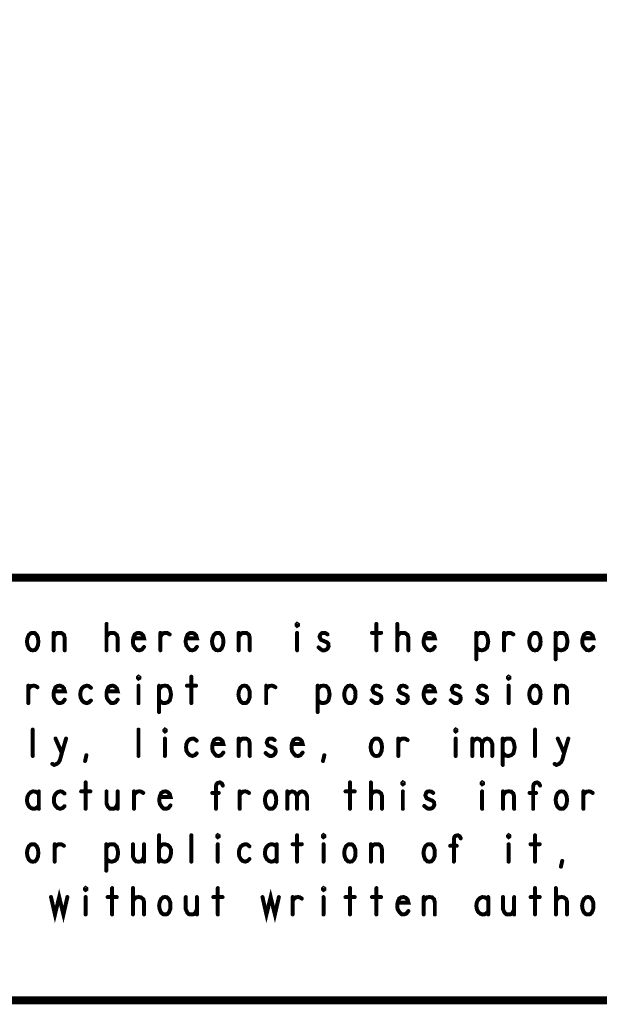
# Model space of a CAD drawing. Extents: x 28 to 61, y 24.9 to 46.
# Tile 27 of 59: x 50.2 to 52.4, y 24.9 to 28.7. Entities that reach past the tile are written whole.
import ezdxf

# ---------------------------------------------------------------- set-up
doc = ezdxf.new("R2010")
doc.units = 0
doc.layers.add('1', color=2, linetype='CONTINUOUS')

msp = doc.modelspace()

# ---------------------------------------------------------------- linework, layer by layer
at = {"layer": '1'}
for points, const_width in [([(27.97, 24.965), (60.97, 24.965), (60.97, 45.965), (27.97, 45.965), (27.97, 24.965)], 0.03), ([(54.77, 26.565), (48.77, 26.565), (48.77, 24.965)], 0.03), ([(50.486, 26.29), (50.486, 26.39)], 0.015), ([(51.207, 26.383), (51.205, 26.385), (51.205, 26.388), (51.207, 26.39), (51.21, 26.388), (51.21, 26.385), (51.207, 26.383)], 0.015), ([(51.507, 26.39), (51.507, 26.29)], 0.015), ([(51.586, 26.29), (51.586, 26.39)], 0.015), ([(50.207, 26.29), (50.2, 26.291), (50.192, 26.298), (50.187, 26.31), (50.185, 26.323), (50.187, 26.336), (50.192, 26.348), (50.2, 26.355), (50.207, 26.356), (50.215, 26.355), (50.222, 26.348), (50.227, 26.336), (50.228, 26.323), (50.227, 26.31), (50.222, 26.298), (50.215, 26.291), (50.207, 26.29)], 0.015), ([(50.286, 26.29), (50.286, 26.356)], 0.015), ([(50.286, 26.34), (50.291, 26.348), (50.298, 26.355), (50.308, 26.356), (50.317, 26.355), (50.325, 26.348), (50.328, 26.336), (50.328, 26.29)], 0.015), ([(50.486, 26.341), (50.492, 26.35), (50.498, 26.355), (50.508, 26.356), (50.516, 26.355), (50.525, 26.348), (50.528, 26.338), (50.528, 26.29)], 0.015), ([(50.588, 26.335), (50.628, 26.335), (50.625, 26.346), (50.618, 26.353), (50.61, 26.356), (50.601, 26.355), (50.593, 26.35), (50.588, 26.338), (50.586, 26.328), (50.586, 26.318), (50.588, 26.308), (50.595, 26.298), (50.602, 26.291), (50.611, 26.29), (50.62, 26.293), (50.628, 26.303)], 0.015), ([(50.69, 26.343), (50.696, 26.35), (50.702, 26.355), (50.711, 26.356), (50.717, 26.355), (50.725, 26.35)], 0.015), ([(50.69, 26.29), (50.69, 26.356)], 0.015), ([(50.788, 26.335), (50.828, 26.335), (50.825, 26.346), (50.818, 26.353), (50.81, 26.356), (50.801, 26.355), (50.793, 26.35), (50.788, 26.338), (50.786, 26.328), (50.786, 26.318), (50.788, 26.308), (50.795, 26.298), (50.802, 26.291), (50.811, 26.29), (50.82, 26.293), (50.828, 26.303)], 0.015), ([(50.907, 26.29), (50.9, 26.291), (50.892, 26.298), (50.887, 26.31), (50.885, 26.323), (50.887, 26.336), (50.892, 26.348), (50.9, 26.355), (50.907, 26.356), (50.915, 26.355), (50.922, 26.348), (50.927, 26.336), (50.928, 26.323), (50.927, 26.31), (50.922, 26.298), (50.915, 26.291), (50.907, 26.29)], 0.015), ([(50.986, 26.29), (50.986, 26.356)], 0.015), ([(50.986, 26.34), (50.991, 26.348), (50.998, 26.355), (51.008, 26.356), (51.017, 26.355), (51.025, 26.348), (51.028, 26.336), (51.028, 26.29)], 0.015), ([(51.207, 26.356), (51.207, 26.29)], 0.015), ([(51.288, 26.301), (51.295, 26.295), (51.303, 26.29), (51.311, 26.29), (51.318, 26.293), (51.323, 26.298), (51.326, 26.305), (51.325, 26.315), (51.32, 26.32), (51.297, 26.33), (51.292, 26.341), (51.295, 26.35), (51.3, 26.355), (51.307, 26.356), (51.315, 26.355), (51.322, 26.35)], 0.015), ([(51.49, 26.356), (51.525, 26.356)], 0.015), ([(51.586, 26.341), (51.592, 26.35), (51.598, 26.355), (51.608, 26.356), (51.616, 26.355), (51.625, 26.348), (51.628, 26.338), (51.628, 26.29)], 0.015), ([(51.688, 26.335), (51.728, 26.335), (51.725, 26.346), (51.718, 26.353), (51.71, 26.356), (51.701, 26.355), (51.693, 26.35), (51.688, 26.338), (51.686, 26.328), (51.686, 26.318), (51.688, 26.308), (51.695, 26.298), (51.702, 26.291), (51.711, 26.29), (51.72, 26.293), (51.728, 26.303)], 0.015), ([(51.885, 26.256), (51.885, 26.356)], 0.015), ([(51.885, 26.341), (51.891, 26.35), (51.897, 26.355), (51.907, 26.356), (51.916, 26.355), (51.925, 26.346), (51.928, 26.335), (51.93, 26.323), (51.928, 26.311), (51.925, 26.3), (51.917, 26.293), (51.907, 26.29), (51.898, 26.291), (51.89, 26.296), (51.885, 26.303)], 0.015), ([(51.99, 26.343), (51.996, 26.35), (52.002, 26.355), (52.011, 26.356), (52.017, 26.355), (52.025, 26.35)], 0.015), ([(51.99, 26.29), (51.99, 26.356)], 0.015), ([(52.107, 26.29), (52.1, 26.291), (52.092, 26.298), (52.087, 26.31), (52.085, 26.323), (52.087, 26.336), (52.092, 26.348), (52.1, 26.355), (52.107, 26.356), (52.115, 26.355), (52.122, 26.348), (52.127, 26.336), (52.128, 26.323), (52.127, 26.31), (52.122, 26.298), (52.115, 26.291), (52.107, 26.29)], 0.015), ([(52.185, 26.256), (52.185, 26.356)], 0.015), ([(52.185, 26.341), (52.191, 26.35), (52.197, 26.355), (52.207, 26.356), (52.216, 26.355), (52.225, 26.346), (52.228, 26.335), (52.23, 26.323), (52.228, 26.311), (52.225, 26.3), (52.217, 26.293), (52.207, 26.29), (52.198, 26.291), (52.19, 26.296), (52.185, 26.303)], 0.015), ([(52.288, 26.335), (52.328, 26.335), (52.325, 26.346), (52.318, 26.353), (52.31, 26.356), (52.301, 26.355), (52.293, 26.35), (52.288, 26.338), (52.286, 26.328), (52.286, 26.318), (52.288, 26.308), (52.295, 26.298), (52.302, 26.291), (52.311, 26.29), (52.32, 26.293), (52.328, 26.303)], 0.015), ([(50.19, 26.143), (50.196, 26.15), (50.202, 26.155), (50.211, 26.156), (50.217, 26.155), (50.225, 26.15)], 0.015), ([(50.19, 26.09), (50.19, 26.156)], 0.015), ([(50.288, 26.135), (50.328, 26.135), (50.325, 26.146), (50.318, 26.153), (50.31, 26.156), (50.301, 26.155), (50.293, 26.15), (50.288, 26.138), (50.286, 26.128), (50.286, 26.118), (50.288, 26.108), (50.295, 26.098), (50.302, 26.091), (50.311, 26.09), (50.32, 26.093), (50.328, 26.103)], 0.015), ([(50.427, 26.148), (50.418, 26.155), (50.411, 26.156), (50.401, 26.153), (50.393, 26.146), (50.388, 26.135), (50.387, 26.123), (50.388, 26.111), (50.393, 26.101), (50.401, 26.093), (50.411, 26.09), (50.42, 26.093), (50.427, 26.1)], 0.015), ([(50.488, 26.135), (50.528, 26.135), (50.525, 26.146), (50.518, 26.153), (50.51, 26.156), (50.501, 26.155), (50.493, 26.15), (50.488, 26.138), (50.486, 26.128), (50.486, 26.118), (50.488, 26.108), (50.495, 26.098), (50.502, 26.091), (50.511, 26.09), (50.52, 26.093), (50.528, 26.103)], 0.015), ([(50.607, 26.183), (50.605, 26.185), (50.605, 26.188), (50.607, 26.19), (50.61, 26.188), (50.61, 26.185), (50.607, 26.183)], 0.015), ([(50.607, 26.156), (50.607, 26.09)], 0.015), ([(50.685, 26.056), (50.685, 26.156)], 0.015), ([(50.685, 26.141), (50.691, 26.15), (50.697, 26.155), (50.707, 26.156), (50.716, 26.155), (50.725, 26.146), (50.728, 26.135), (50.73, 26.123), (50.728, 26.111), (50.725, 26.1), (50.717, 26.093), (50.707, 26.09), (50.698, 26.091), (50.69, 26.096), (50.685, 26.103)], 0.015), ([(50.79, 26.156), (50.825, 26.156)], 0.015), ([(50.807, 26.19), (50.807, 26.09)], 0.015), ([(51.007, 26.09), (51, 26.091), (50.992, 26.098), (50.987, 26.11), (50.985, 26.123), (50.987, 26.136), (50.992, 26.148), (51, 26.155), (51.007, 26.156), (51.015, 26.155), (51.022, 26.148), (51.027, 26.136), (51.028, 26.123), (51.027, 26.11), (51.022, 26.098), (51.015, 26.091), (51.007, 26.09)], 0.015), ([(51.09, 26.143), (51.096, 26.15), (51.102, 26.155), (51.111, 26.156), (51.117, 26.155), (51.125, 26.15)], 0.015), ([(51.09, 26.09), (51.09, 26.156)], 0.015), ([(51.285, 26.056), (51.285, 26.156)], 0.015), ([(51.285, 26.141), (51.291, 26.15), (51.297, 26.155), (51.307, 26.156), (51.316, 26.155), (51.325, 26.146), (51.328, 26.135), (51.33, 26.123), (51.328, 26.111), (51.325, 26.1), (51.317, 26.093), (51.307, 26.09), (51.298, 26.091), (51.29, 26.096), (51.285, 26.103)], 0.015), ([(51.407, 26.09), (51.4, 26.091), (51.392, 26.098), (51.387, 26.11), (51.385, 26.123), (51.387, 26.136), (51.392, 26.148), (51.4, 26.155), (51.407, 26.156), (51.415, 26.155), (51.422, 26.148), (51.427, 26.136), (51.428, 26.123), (51.427, 26.11), (51.422, 26.098), (51.415, 26.091), (51.407, 26.09)], 0.015), ([(51.488, 26.101), (51.495, 26.095), (51.503, 26.09), (51.511, 26.09), (51.518, 26.093), (51.523, 26.098), (51.526, 26.105), (51.525, 26.115), (51.52, 26.12), (51.497, 26.13), (51.492, 26.141), (51.495, 26.15), (51.5, 26.155), (51.507, 26.156), (51.515, 26.155), (51.522, 26.15)], 0.015), ([(51.588, 26.101), (51.595, 26.095), (51.603, 26.09), (51.611, 26.09), (51.618, 26.093), (51.623, 26.098), (51.626, 26.105), (51.625, 26.115), (51.62, 26.12), (51.597, 26.13), (51.592, 26.141), (51.595, 26.15), (51.6, 26.155), (51.607, 26.156), (51.615, 26.155), (51.622, 26.15)], 0.015), ([(51.688, 26.135), (51.728, 26.135), (51.725, 26.146), (51.718, 26.153), (51.71, 26.156), (51.701, 26.155), (51.693, 26.15), (51.688, 26.138), (51.686, 26.128), (51.686, 26.118), (51.688, 26.108), (51.695, 26.098), (51.702, 26.091), (51.711, 26.09), (51.72, 26.093), (51.728, 26.103)], 0.015), ([(51.788, 26.101), (51.795, 26.095), (51.803, 26.09), (51.811, 26.09), (51.818, 26.093), (51.823, 26.098), (51.826, 26.105), (51.825, 26.115), (51.82, 26.12), (51.797, 26.13), (51.792, 26.141), (51.795, 26.15), (51.8, 26.155), (51.807, 26.156), (51.815, 26.155), (51.822, 26.15)], 0.015), ([(51.888, 26.101), (51.895, 26.095), (51.903, 26.09), (51.911, 26.09), (51.918, 26.093), (51.923, 26.098), (51.926, 26.105), (51.925, 26.115), (51.92, 26.12), (51.897, 26.13), (51.892, 26.141), (51.895, 26.15), (51.9, 26.155), (51.907, 26.156), (51.915, 26.155), (51.922, 26.15)], 0.015), ([(52.007, 26.183), (52.005, 26.185), (52.005, 26.188), (52.007, 26.19), (52.01, 26.188), (52.01, 26.185), (52.007, 26.183)], 0.015), ([(52.007, 26.156), (52.007, 26.09)], 0.015), ([(52.107, 26.09), (52.1, 26.091), (52.092, 26.098), (52.087, 26.11), (52.085, 26.123), (52.087, 26.136), (52.092, 26.148), (52.1, 26.155), (52.107, 26.156), (52.115, 26.155), (52.122, 26.148), (52.127, 26.136), (52.128, 26.123), (52.127, 26.11), (52.122, 26.098), (52.115, 26.091), (52.107, 26.09)], 0.015), ([(52.186, 26.09), (52.186, 26.156)], 0.015), ([(52.186, 26.14), (52.191, 26.148), (52.198, 26.155), (52.208, 26.156), (52.217, 26.155), (52.225, 26.148), (52.228, 26.136), (52.228, 26.09)], 0.015), ([(50.207, 25.89), (50.207, 25.99)], 0.015), ([(50.607, 25.89), (50.607, 25.99)], 0.015), ([(50.707, 25.983), (50.705, 25.985), (50.705, 25.988), (50.707, 25.99), (50.71, 25.988), (50.71, 25.985), (50.707, 25.983)], 0.015), ([(51.807, 25.983), (51.805, 25.985), (51.805, 25.988), (51.807, 25.99), (51.81, 25.988), (51.81, 25.985), (51.807, 25.983)], 0.015), ([(52.107, 25.89), (52.107, 25.99)], 0.015), ([(50.281, 25.86), (50.288, 25.856), (50.298, 25.86), (50.305, 25.866), (50.31, 25.875), (50.317, 25.901), (50.333, 25.956)], 0.015), ([(50.293, 25.956), (50.317, 25.901)], 0.015), ([(50.707, 25.956), (50.707, 25.89)], 0.015), ([(50.827, 25.948), (50.818, 25.955), (50.811, 25.956), (50.801, 25.953), (50.793, 25.946), (50.788, 25.935), (50.787, 25.923), (50.788, 25.911), (50.793, 25.901), (50.801, 25.893), (50.811, 25.89), (50.82, 25.893), (50.827, 25.9)], 0.015), ([(50.888, 25.935), (50.928, 25.935), (50.925, 25.946), (50.918, 25.953), (50.91, 25.956), (50.901, 25.955), (50.893, 25.95), (50.888, 25.938), (50.886, 25.928), (50.886, 25.918), (50.888, 25.908), (50.895, 25.898), (50.902, 25.891), (50.911, 25.89), (50.92, 25.893), (50.928, 25.903)], 0.015), ([(50.986, 25.89), (50.986, 25.956)], 0.015), ([(50.986, 25.94), (50.991, 25.948), (50.998, 25.955), (51.008, 25.956), (51.017, 25.955), (51.025, 25.948), (51.028, 25.936), (51.028, 25.89)], 0.015), ([(51.088, 25.901), (51.095, 25.895), (51.103, 25.89), (51.111, 25.89), (51.118, 25.893), (51.123, 25.898), (51.126, 25.905), (51.125, 25.915), (51.12, 25.92), (51.097, 25.93), (51.092, 25.941), (51.095, 25.95), (51.1, 25.955), (51.107, 25.956), (51.115, 25.955), (51.122, 25.95)], 0.015), ([(51.188, 25.935), (51.228, 25.935), (51.225, 25.946), (51.218, 25.953), (51.21, 25.956), (51.201, 25.955), (51.193, 25.95), (51.188, 25.938), (51.186, 25.928), (51.186, 25.918), (51.188, 25.908), (51.195, 25.898), (51.202, 25.891), (51.211, 25.89), (51.22, 25.893), (51.228, 25.903)], 0.015), ([(51.507, 25.89), (51.5, 25.891), (51.492, 25.898), (51.487, 25.91), (51.485, 25.923), (51.487, 25.936), (51.492, 25.948), (51.5, 25.955), (51.507, 25.956), (51.515, 25.955), (51.522, 25.948), (51.527, 25.936), (51.528, 25.923), (51.527, 25.91), (51.522, 25.898), (51.515, 25.891), (51.507, 25.89)], 0.015), ([(51.59, 25.943), (51.596, 25.95), (51.602, 25.955), (51.611, 25.956), (51.617, 25.955), (51.625, 25.95)], 0.015), ([(51.59, 25.89), (51.59, 25.956)], 0.015), ([(51.807, 25.956), (51.807, 25.89)], 0.015), ([(51.87, 25.938), (51.873, 25.946), (51.88, 25.953), (51.888, 25.956), (51.897, 25.953), (51.903, 25.946), (51.907, 25.938), (51.907, 25.89)], 0.015), ([(51.87, 25.89), (51.87, 25.956)], 0.015), ([(51.907, 25.938), (51.911, 25.946), (51.917, 25.953), (51.926, 25.956), (51.935, 25.953), (51.941, 25.946), (51.945, 25.936), (51.945, 25.89)], 0.015), ([(51.985, 25.856), (51.985, 25.956)], 0.015), ([(51.985, 25.941), (51.991, 25.95), (51.997, 25.955), (52.007, 25.956), (52.016, 25.955), (52.025, 25.946), (52.028, 25.935), (52.03, 25.923), (52.028, 25.911), (52.025, 25.9), (52.017, 25.893), (52.007, 25.89), (51.998, 25.891), (51.99, 25.896), (51.985, 25.903)], 0.015), ([(52.181, 25.86), (52.188, 25.856), (52.198, 25.86), (52.205, 25.866), (52.21, 25.875), (52.217, 25.901), (52.233, 25.956)], 0.015), ([(52.193, 25.956), (52.217, 25.901)], 0.015), ([(50.405, 25.871), (50.41, 25.893)], 0.015), ([(51.305, 25.871), (51.31, 25.893)], 0.015), ([(50.407, 25.79), (50.407, 25.69)], 0.015), ([(50.9, 25.69), (50.9, 25.775), (50.902, 25.783), (50.907, 25.788), (50.915, 25.79), (50.922, 25.786), (50.926, 25.778)], 0.015), ([(51.407, 25.79), (51.407, 25.69)], 0.015), ([(51.486, 25.69), (51.486, 25.79)], 0.015), ([(51.607, 25.783), (51.605, 25.785), (51.605, 25.788), (51.607, 25.79), (51.61, 25.788), (51.61, 25.785), (51.607, 25.783)], 0.015), ([(51.907, 25.783), (51.905, 25.785), (51.905, 25.788), (51.907, 25.79), (51.91, 25.788), (51.91, 25.785), (51.907, 25.783)], 0.015), ([(52.1, 25.69), (52.1, 25.775), (52.102, 25.783), (52.107, 25.788), (52.115, 25.79), (52.122, 25.786), (52.126, 25.778)], 0.015), ([(50.23, 25.745), (50.225, 25.751), (50.217, 25.755), (50.208, 25.756), (50.2, 25.753), (50.192, 25.746), (50.187, 25.736), (50.185, 25.723), (50.187, 25.71), (50.192, 25.7), (50.2, 25.693), (50.208, 25.69), (50.217, 25.691), (50.225, 25.696), (50.23, 25.703)], 0.015), ([(50.23, 25.69), (50.23, 25.756)], 0.015), ([(50.327, 25.748), (50.318, 25.755), (50.311, 25.756), (50.301, 25.753), (50.293, 25.746), (50.288, 25.735), (50.287, 25.723), (50.288, 25.711), (50.293, 25.701), (50.301, 25.693), (50.311, 25.69), (50.32, 25.693), (50.327, 25.7)], 0.015), ([(50.39, 25.756), (50.425, 25.756)], 0.015), ([(50.486, 25.756), (50.486, 25.71), (50.491, 25.698), (50.498, 25.691), (50.507, 25.69), (50.516, 25.691), (50.523, 25.698), (50.528, 25.71)], 0.015), ([(50.528, 25.69), (50.528, 25.756)], 0.015), ([(50.59, 25.743), (50.596, 25.75), (50.602, 25.755), (50.611, 25.756), (50.617, 25.755), (50.625, 25.75)], 0.015), ([(50.59, 25.69), (50.59, 25.756)], 0.015), ([(50.688, 25.735), (50.728, 25.735), (50.725, 25.746), (50.718, 25.753), (50.71, 25.756), (50.701, 25.755), (50.693, 25.75), (50.688, 25.738), (50.686, 25.728), (50.686, 25.718), (50.688, 25.708), (50.695, 25.698), (50.702, 25.691), (50.711, 25.69), (50.72, 25.693), (50.728, 25.703)], 0.015), ([(50.911, 25.75), (50.886, 25.75)], 0.015), ([(50.99, 25.743), (50.996, 25.75), (51.002, 25.755), (51.011, 25.756), (51.017, 25.755), (51.025, 25.75)], 0.015), ([(50.99, 25.69), (50.99, 25.756)], 0.015), ([(51.107, 25.69), (51.1, 25.691), (51.092, 25.698), (51.087, 25.71), (51.085, 25.723), (51.087, 25.736), (51.092, 25.748), (51.1, 25.755), (51.107, 25.756), (51.115, 25.755), (51.122, 25.748), (51.127, 25.736), (51.128, 25.723), (51.127, 25.71), (51.122, 25.698), (51.115, 25.691), (51.107, 25.69)], 0.015), ([(51.17, 25.738), (51.173, 25.746), (51.18, 25.753), (51.188, 25.756), (51.197, 25.753), (51.203, 25.746), (51.207, 25.738), (51.207, 25.69)], 0.015), ([(51.17, 25.69), (51.17, 25.756)], 0.015), ([(51.207, 25.738), (51.211, 25.746), (51.217, 25.753), (51.226, 25.756), (51.235, 25.753), (51.241, 25.746), (51.245, 25.736), (51.245, 25.69)], 0.015), ([(51.39, 25.756), (51.425, 25.756)], 0.015), ([(51.486, 25.741), (51.492, 25.75), (51.498, 25.755), (51.508, 25.756), (51.516, 25.755), (51.525, 25.748), (51.528, 25.738), (51.528, 25.69)], 0.015), ([(51.607, 25.756), (51.607, 25.69)], 0.015), ([(51.688, 25.701), (51.695, 25.695), (51.703, 25.69), (51.711, 25.69), (51.718, 25.693), (51.723, 25.698), (51.726, 25.705), (51.725, 25.715), (51.72, 25.72), (51.697, 25.73), (51.692, 25.741), (51.695, 25.75), (51.7, 25.755), (51.707, 25.756), (51.715, 25.755), (51.722, 25.75)], 0.015), ([(51.907, 25.756), (51.907, 25.69)], 0.015), ([(51.986, 25.69), (51.986, 25.756)], 0.015), ([(51.986, 25.74), (51.991, 25.748), (51.998, 25.755), (52.008, 25.756), (52.017, 25.755), (52.025, 25.748), (52.028, 25.736), (52.028, 25.69)], 0.015), ([(52.111, 25.75), (52.086, 25.75)], 0.015), ([(52.207, 25.69), (52.2, 25.691), (52.192, 25.698), (52.187, 25.71), (52.185, 25.723), (52.187, 25.736), (52.192, 25.748), (52.2, 25.755), (52.207, 25.756), (52.215, 25.755), (52.222, 25.748), (52.227, 25.736), (52.228, 25.723), (52.227, 25.71), (52.222, 25.698), (52.215, 25.691), (52.207, 25.69)], 0.015), ([(52.29, 25.743), (52.296, 25.75), (52.302, 25.755), (52.311, 25.756), (52.317, 25.755), (52.325, 25.75)], 0.015), ([(52.29, 25.69), (52.29, 25.756)], 0.015), ([(50.685, 25.49), (50.685, 25.59)], 0.015), ([(50.807, 25.49), (50.807, 25.59)], 0.015), ([(50.907, 25.583), (50.905, 25.585), (50.905, 25.588), (50.907, 25.59), (50.91, 25.588), (50.91, 25.585), (50.907, 25.583)], 0.015), ([(51.207, 25.59), (51.207, 25.49)], 0.015), ([(51.307, 25.583), (51.305, 25.585), (51.305, 25.588), (51.307, 25.59), (51.31, 25.588), (51.31, 25.585), (51.307, 25.583)], 0.015), ([(51.8, 25.49), (51.8, 25.575), (51.802, 25.583), (51.807, 25.588), (51.815, 25.59), (51.822, 25.586), (51.826, 25.578)], 0.015), ([(52.007, 25.583), (52.005, 25.585), (52.005, 25.588), (52.007, 25.59), (52.01, 25.588), (52.01, 25.585), (52.007, 25.583)], 0.015), ([(52.107, 25.59), (52.107, 25.49)], 0.015), ([(50.207, 25.49), (50.2, 25.491), (50.192, 25.498), (50.187, 25.51), (50.185, 25.523), (50.187, 25.536), (50.192, 25.548), (50.2, 25.555), (50.207, 25.556), (50.215, 25.555), (50.222, 25.548), (50.227, 25.536), (50.228, 25.523), (50.227, 25.51), (50.222, 25.498), (50.215, 25.491), (50.207, 25.49)], 0.015), ([(50.29, 25.543), (50.296, 25.55), (50.302, 25.555), (50.311, 25.556), (50.317, 25.555), (50.325, 25.55)], 0.015), ([(50.29, 25.49), (50.29, 25.556)], 0.015), ([(50.485, 25.456), (50.485, 25.556)], 0.015), ([(50.485, 25.541), (50.491, 25.55), (50.497, 25.555), (50.507, 25.556), (50.516, 25.555), (50.525, 25.546), (50.528, 25.535), (50.53, 25.523), (50.528, 25.511), (50.525, 25.5), (50.517, 25.493), (50.507, 25.49), (50.498, 25.491), (50.49, 25.496), (50.485, 25.503)], 0.015), ([(50.586, 25.556), (50.586, 25.51), (50.591, 25.498), (50.598, 25.491), (50.607, 25.49), (50.616, 25.491), (50.623, 25.498), (50.628, 25.51)], 0.015), ([(50.628, 25.49), (50.628, 25.556)], 0.015), ([(50.685, 25.54), (50.691, 25.55), (50.698, 25.555), (50.706, 25.556), (50.717, 25.553), (50.725, 25.546), (50.73, 25.535), (50.73, 25.521), (50.727, 25.508), (50.722, 25.498), (50.713, 25.491), (50.706, 25.49), (50.698, 25.491), (50.691, 25.496), (50.685, 25.505)], 0.015), ([(50.907, 25.556), (50.907, 25.49)], 0.015), ([(51.027, 25.548), (51.018, 25.555), (51.011, 25.556), (51.001, 25.553), (50.993, 25.546), (50.988, 25.535), (50.987, 25.523), (50.988, 25.511), (50.993, 25.501), (51.001, 25.493), (51.011, 25.49), (51.02, 25.493), (51.027, 25.5)], 0.015), ([(51.13, 25.545), (51.125, 25.551), (51.117, 25.555), (51.108, 25.556), (51.1, 25.553), (51.092, 25.546), (51.087, 25.536), (51.085, 25.523), (51.087, 25.51), (51.092, 25.5), (51.1, 25.493), (51.108, 25.49), (51.117, 25.491), (51.125, 25.496), (51.13, 25.503)], 0.015), ([(51.13, 25.49), (51.13, 25.556)], 0.015), ([(51.19, 25.556), (51.225, 25.556)], 0.015), ([(51.307, 25.556), (51.307, 25.49)], 0.015), ([(51.407, 25.49), (51.4, 25.491), (51.392, 25.498), (51.387, 25.51), (51.385, 25.523), (51.387, 25.536), (51.392, 25.548), (51.4, 25.555), (51.407, 25.556), (51.415, 25.555), (51.422, 25.548), (51.427, 25.536), (51.428, 25.523), (51.427, 25.51), (51.422, 25.498), (51.415, 25.491), (51.407, 25.49)], 0.015), ([(51.486, 25.49), (51.486, 25.556)], 0.015), ([(51.486, 25.54), (51.491, 25.548), (51.498, 25.555), (51.508, 25.556), (51.517, 25.555), (51.525, 25.548), (51.528, 25.536), (51.528, 25.49)], 0.015), ([(51.707, 25.49), (51.7, 25.491), (51.692, 25.498), (51.687, 25.51), (51.685, 25.523), (51.687, 25.536), (51.692, 25.548), (51.7, 25.555), (51.707, 25.556), (51.715, 25.555), (51.722, 25.548), (51.727, 25.536), (51.728, 25.523), (51.727, 25.51), (51.722, 25.498), (51.715, 25.491), (51.707, 25.49)], 0.015), ([(51.811, 25.55), (51.786, 25.55)], 0.015), ([(52.007, 25.556), (52.007, 25.49)], 0.015), ([(52.09, 25.556), (52.125, 25.556)], 0.015), ([(52.205, 25.471), (52.21, 25.493)], 0.015), ([(50.276, 25.356), (50.291, 25.29), (50.307, 25.356), (50.323, 25.29), (50.338, 25.356)], 0.015), ([(50.407, 25.383), (50.405, 25.385), (50.405, 25.388), (50.407, 25.39), (50.41, 25.388), (50.41, 25.385), (50.407, 25.383)], 0.015), ([(50.507, 25.39), (50.507, 25.29)], 0.015), ([(50.586, 25.29), (50.586, 25.39)], 0.015), ([(50.907, 25.39), (50.907, 25.29)], 0.015), ([(51.076, 25.356), (51.091, 25.29), (51.107, 25.356), (51.123, 25.29), (51.138, 25.356)], 0.015), ([(51.307, 25.383), (51.305, 25.385), (51.305, 25.388), (51.307, 25.39), (51.31, 25.388), (51.31, 25.385), (51.307, 25.383)], 0.015), ([(51.407, 25.39), (51.407, 25.29)], 0.015), ([(51.507, 25.39), (51.507, 25.29)], 0.015), ([(52.107, 25.39), (52.107, 25.29)], 0.015), ([(52.186, 25.29), (52.186, 25.39)], 0.015), ([(50.407, 25.356), (50.407, 25.29)], 0.015), ([(50.49, 25.356), (50.525, 25.356)], 0.015), ([(50.586, 25.341), (50.592, 25.35), (50.598, 25.355), (50.608, 25.356), (50.616, 25.355), (50.625, 25.348), (50.628, 25.338), (50.628, 25.29)], 0.015), ([(50.707, 25.29), (50.7, 25.291), (50.692, 25.298), (50.687, 25.31), (50.685, 25.323), (50.687, 25.336), (50.692, 25.348), (50.7, 25.355), (50.707, 25.356), (50.715, 25.355), (50.722, 25.348), (50.727, 25.336), (50.728, 25.323), (50.727, 25.31), (50.722, 25.298), (50.715, 25.291), (50.707, 25.29)], 0.015), ([(50.786, 25.356), (50.786, 25.31), (50.791, 25.298), (50.798, 25.291), (50.807, 25.29), (50.816, 25.291), (50.823, 25.298), (50.828, 25.31)], 0.015), ([(50.828, 25.29), (50.828, 25.356)], 0.015), ([(50.89, 25.356), (50.925, 25.356)], 0.015), ([(51.19, 25.343), (51.196, 25.35), (51.202, 25.355), (51.211, 25.356), (51.217, 25.355), (51.225, 25.35)], 0.015), ([(51.19, 25.29), (51.19, 25.356)], 0.015), ([(51.307, 25.356), (51.307, 25.29)], 0.015), ([(51.39, 25.356), (51.425, 25.356)], 0.015), ([(51.49, 25.356), (51.525, 25.356)], 0.015), ([(51.588, 25.335), (51.628, 25.335), (51.625, 25.346), (51.618, 25.353), (51.61, 25.356), (51.601, 25.355), (51.593, 25.35), (51.588, 25.338), (51.586, 25.328), (51.586, 25.318), (51.588, 25.308), (51.595, 25.298), (51.602, 25.291), (51.611, 25.29), (51.62, 25.293), (51.628, 25.303)], 0.015), ([(51.686, 25.29), (51.686, 25.356)], 0.015), ([(51.686, 25.34), (51.691, 25.348), (51.698, 25.355), (51.708, 25.356), (51.717, 25.355), (51.725, 25.348), (51.728, 25.336), (51.728, 25.29)], 0.015), ([(51.93, 25.345), (51.925, 25.351), (51.917, 25.355), (51.908, 25.356), (51.9, 25.353), (51.892, 25.346), (51.887, 25.336), (51.885, 25.323), (51.887, 25.31), (51.892, 25.3), (51.9, 25.293), (51.908, 25.29), (51.917, 25.291), (51.925, 25.296), (51.93, 25.303)], 0.015), ([(51.93, 25.29), (51.93, 25.356)], 0.015), ([(51.986, 25.356), (51.986, 25.31), (51.991, 25.298), (51.998, 25.291), (52.007, 25.29), (52.016, 25.291), (52.023, 25.298), (52.028, 25.31)], 0.015), ([(52.028, 25.29), (52.028, 25.356)], 0.015), ([(52.09, 25.356), (52.125, 25.356)], 0.015), ([(52.186, 25.341), (52.192, 25.35), (52.198, 25.355), (52.208, 25.356), (52.216, 25.355), (52.225, 25.348), (52.228, 25.338), (52.228, 25.29)], 0.015), ([(52.307, 25.29), (52.3, 25.291), (52.292, 25.298), (52.287, 25.31), (52.285, 25.323), (52.287, 25.336), (52.292, 25.348), (52.3, 25.355), (52.307, 25.356), (52.315, 25.355), (52.322, 25.348), (52.327, 25.336), (52.328, 25.323), (52.327, 25.31), (52.322, 25.298), (52.315, 25.291), (52.307, 25.29)], 0.015)]:
    msp.add_lwpolyline(points, dxfattribs=dict(at, const_width=const_width))
at = {"layer": '1', "const_width": 0.0075}
for points in [[(50.4898, 26.39, 1), (50.4823, 26.39, 1)], [(51.2107, 26.383, 1), (51.2032, 26.383, 1)], [(51.2107, 26.383, 1), (51.2032, 26.383, 1)], [(51.5108, 26.39, 1), (51.5033, 26.39, 1)], [(51.5898, 26.39, 1), (51.5823, 26.39, 1)], [(50.2897, 26.356, 1), (50.2822, 26.356, 1)], [(50.6938, 26.356, 1), (50.6863, 26.356, 1)], [(50.6938, 26.343, 1), (50.6863, 26.343, 1)], [(50.7287, 26.35, 1), (50.7212, 26.35, 1)], [(50.9898, 26.356, 1), (50.9823, 26.356, 1)], [(51.2107, 26.356, 1), (51.2032, 26.356, 1)], [(51.3257, 26.35, 1), (51.3182, 26.35, 1)], [(51.4937, 26.356, 1), (51.4862, 26.356, 1)], [(51.5288, 26.356, 1), (51.5213, 26.356, 1)], [(51.8888, 26.356, 1), (51.8813, 26.356, 1)], [(51.9937, 26.356, 1), (51.9862, 26.356, 1)], [(51.9937, 26.343, 1), (51.9862, 26.343, 1)], [(52.0288, 26.35, 1), (52.0213, 26.35, 1)], [(52.1887, 26.356, 1), (52.1812, 26.356, 1)], [(50.2897, 26.34, 1), (50.2822, 26.34, 1)], [(50.4898, 26.341, 1), (50.4823, 26.341, 1)], [(50.5917, 26.335, 1), (50.5842, 26.335, 1)], [(50.7918, 26.335, 1), (50.7843, 26.335, 1)], [(50.9898, 26.34, 1), (50.9823, 26.34, 1)], [(51.5898, 26.341, 1), (51.5823, 26.341, 1)], [(51.6917, 26.335, 1), (51.6842, 26.335, 1)], [(51.8888, 26.341, 1), (51.8813, 26.341, 1)], [(52.1887, 26.341, 1), (52.1812, 26.341, 1)], [(52.2918, 26.335, 1), (52.2843, 26.335, 1)], [(50.2107, 26.29, 1), (50.2032, 26.29, 1)], [(50.2107, 26.29, 1), (50.2032, 26.29, 1)], [(50.2897, 26.29, 1), (50.2822, 26.29, 1)], [(50.3317, 26.29, 1), (50.3242, 26.29, 1)], [(50.4898, 26.29, 1), (50.4823, 26.29, 1)], [(50.5318, 26.29, 1), (50.5243, 26.29, 1)], [(50.6317, 26.303, 1), (50.6243, 26.303, 1)], [(50.6938, 26.29, 1), (50.6863, 26.29, 1)], [(50.8317, 26.303, 1), (50.8242, 26.303, 1)], [(50.9108, 26.29, 1), (50.9032, 26.29, 1)], [(50.9108, 26.29, 1), (50.9032, 26.29, 1)], [(50.9898, 26.29, 1), (50.9823, 26.29, 1)], [(51.0318, 26.29, 1), (51.0243, 26.29, 1)], [(51.2107, 26.29, 1), (51.2032, 26.29, 1)], [(51.2918, 26.301, 1), (51.2843, 26.301, 1)], [(51.5108, 26.29, 1), (51.5033, 26.29, 1)], [(51.5898, 26.29, 1), (51.5823, 26.29, 1)], [(51.6317, 26.29, 1), (51.6243, 26.29, 1)], [(51.7317, 26.303, 1), (51.7242, 26.303, 1)], [(51.8888, 26.303, 1), (51.8813, 26.303, 1)], [(51.9937, 26.29, 1), (51.9862, 26.29, 1)], [(52.1108, 26.29, 1), (52.1033, 26.29, 1)], [(52.1108, 26.29, 1), (52.1033, 26.29, 1)], [(52.1887, 26.303, 1), (52.1812, 26.303, 1)], [(52.3317, 26.303, 1), (52.3242, 26.303, 1)], [(51.8888, 26.256, 1), (51.8813, 26.256, 1)], [(52.1887, 26.256, 1), (52.1812, 26.256, 1)], [(50.1938, 26.156, 1), (50.1863, 26.156, 1)], [(50.6108, 26.183, 1), (50.6033, 26.183, 1)], [(50.6108, 26.183, 1), (50.6033, 26.183, 1)], [(50.6108, 26.156, 1), (50.6033, 26.156, 1)], [(50.6887, 26.156, 1), (50.6812, 26.156, 1)], [(50.7938, 26.156, 1), (50.7863, 26.156, 1)], [(50.8107, 26.19, 1), (50.8032, 26.19, 1)], [(50.8287, 26.156, 1), (50.8212, 26.156, 1)], [(51.0938, 26.156, 1), (51.0862, 26.156, 1)], [(51.2888, 26.156, 1), (51.2812, 26.156, 1)], [(52.0108, 26.183, 1), (52.0033, 26.183, 1)], [(52.0108, 26.183, 1), (52.0033, 26.183, 1)], [(52.0108, 26.156, 1), (52.0033, 26.156, 1)], [(52.1897, 26.156, 1), (52.1823, 26.156, 1)], [(50.1938, 26.143, 1), (50.1863, 26.143, 1)], [(50.2287, 26.15, 1), (50.2212, 26.15, 1)], [(50.2918, 26.135, 1), (50.2843, 26.135, 1)], [(50.4308, 26.148, 1), (50.4233, 26.148, 1)], [(50.4918, 26.135, 1), (50.4843, 26.135, 1)], [(50.6887, 26.141, 1), (50.6812, 26.141, 1)], [(51.0938, 26.143, 1), (51.0862, 26.143, 1)], [(51.1287, 26.15, 1), (51.1213, 26.15, 1)], [(51.2888, 26.141, 1), (51.2812, 26.141, 1)], [(51.5258, 26.15, 1), (51.5183, 26.15, 1)], [(51.6257, 26.15, 1), (51.6183, 26.15, 1)], [(51.6917, 26.135, 1), (51.6842, 26.135, 1)], [(51.8257, 26.15, 1), (51.8182, 26.15, 1)], [(51.9258, 26.15, 1), (51.9183, 26.15, 1)], [(52.1897, 26.14, 1), (52.1823, 26.14, 1)], [(50.1938, 26.09, 1), (50.1863, 26.09, 1)], [(50.3317, 26.103, 1), (50.3242, 26.103, 1)], [(50.4308, 26.1, 1), (50.4233, 26.1, 1)], [(50.5318, 26.103, 1), (50.5243, 26.103, 1)], [(50.6108, 26.09, 1), (50.6033, 26.09, 1)], [(50.6887, 26.103, 1), (50.6812, 26.103, 1)], [(50.8107, 26.09, 1), (50.8032, 26.09, 1)], [(51.0108, 26.09, 1), (51.0033, 26.09, 1)], [(51.0108, 26.09, 1), (51.0033, 26.09, 1)], [(51.0938, 26.09, 1), (51.0862, 26.09, 1)], [(51.2888, 26.103, 1), (51.2812, 26.103, 1)], [(51.4108, 26.09, 1), (51.4032, 26.09, 1)], [(51.4108, 26.09, 1), (51.4032, 26.09, 1)], [(51.4918, 26.101, 1), (51.4843, 26.101, 1)], [(51.5917, 26.101, 1), (51.5842, 26.101, 1)], [(51.7317, 26.103, 1), (51.7242, 26.103, 1)], [(51.7918, 26.101, 1), (51.7843, 26.101, 1)], [(51.8918, 26.101, 1), (51.8843, 26.101, 1)], [(52.0108, 26.09, 1), (52.0033, 26.09, 1)], [(52.1108, 26.09, 1), (52.1033, 26.09, 1)], [(52.1108, 26.09, 1), (52.1033, 26.09, 1)], [(52.1897, 26.09, 1), (52.1823, 26.09, 1)], [(52.2317, 26.09, 1), (52.2242, 26.09, 1)], [(50.6887, 26.056, 1), (50.6812, 26.056, 1)], [(51.2888, 26.056, 1), (51.2812, 26.056, 1)], [(50.2107, 25.99, 1), (50.2032, 25.99, 1)], [(50.6108, 25.99, 1), (50.6033, 25.99, 1)], [(50.7107, 25.983, 1), (50.7032, 25.983, 1)], [(50.7107, 25.983, 1), (50.7032, 25.983, 1)], [(51.8107, 25.983, 1), (51.8032, 25.983, 1)], [(51.8107, 25.983, 1), (51.8032, 25.983, 1)], [(52.1108, 25.99, 1), (52.1033, 25.99, 1)], [(50.2968, 25.956, 1), (50.2893, 25.956, 1)], [(50.3368, 25.956, 1), (50.3293, 25.956, 1)], [(50.7107, 25.956, 1), (50.7032, 25.956, 1)], [(50.8308, 25.948, 1), (50.8233, 25.948, 1)], [(50.8918, 25.935, 1), (50.8843, 25.935, 1)], [(50.9898, 25.956, 1), (50.9823, 25.956, 1)], [(50.9898, 25.94, 1), (50.9823, 25.94, 1)], [(51.1257, 25.95, 1), (51.1183, 25.95, 1)], [(51.1917, 25.935, 1), (51.1842, 25.935, 1)], [(51.5938, 25.956, 1), (51.5862, 25.956, 1)], [(51.5938, 25.943, 1), (51.5862, 25.943, 1)], [(51.6287, 25.95, 1), (51.6213, 25.95, 1)], [(51.8107, 25.956, 1), (51.8032, 25.956, 1)], [(51.8738, 25.956, 1), (51.8663, 25.956, 1)], [(51.8738, 25.938, 1), (51.8663, 25.938, 1)], [(51.9108, 25.938, 1), (51.9032, 25.938, 1)], [(51.9888, 25.956, 1), (51.9813, 25.956, 1)], [(51.9888, 25.941, 1), (51.9813, 25.941, 1)], [(52.1968, 25.956, 1), (52.1893, 25.956, 1)], [(52.2368, 25.956, 1), (52.2293, 25.956, 1)], [(50.3207, 25.901, 1), (50.3132, 25.901, 1)], [(50.8308, 25.9, 1), (50.8233, 25.9, 1)], [(50.9318, 25.903, 1), (50.9243, 25.903, 1)], [(51.0917, 25.901, 1), (51.0842, 25.901, 1)], [(51.2317, 25.903, 1), (51.2242, 25.903, 1)], [(51.9888, 25.903, 1), (51.9813, 25.903, 1)], [(52.2208, 25.901, 1), (52.2133, 25.901, 1)], [(50.2107, 25.89, 1), (50.2032, 25.89, 1)], [(50.2848, 25.86, 1), (50.2773, 25.86, 1)], [(50.4087, 25.871, 1), (50.4012, 25.871, 1)], [(50.4138, 25.893, 1), (50.4062, 25.893, 1)], [(50.6108, 25.89, 1), (50.6033, 25.89, 1)], [(50.7107, 25.89, 1), (50.7032, 25.89, 1)], [(50.9898, 25.89, 1), (50.9823, 25.89, 1)], [(51.0318, 25.89, 1), (51.0243, 25.89, 1)], [(51.3088, 25.871, 1), (51.3013, 25.871, 1)], [(51.3137, 25.893, 1), (51.3062, 25.893, 1)], [(51.5108, 25.89, 1), (51.5033, 25.89, 1)], [(51.5108, 25.89, 1), (51.5033, 25.89, 1)], [(51.5938, 25.89, 1), (51.5862, 25.89, 1)], [(51.8107, 25.89, 1), (51.8032, 25.89, 1)], [(51.8738, 25.89, 1), (51.8663, 25.89, 1)], [(51.9108, 25.89, 1), (51.9032, 25.89, 1)], [(51.9487, 25.89, 1), (51.9412, 25.89, 1)], [(52.1108, 25.89, 1), (52.1033, 25.89, 1)], [(52.1848, 25.86, 1), (52.1773, 25.86, 1)], [(51.9888, 25.856, 1), (51.9813, 25.856, 1)], [(50.4108, 25.79, 1), (50.4032, 25.79, 1)], [(51.4108, 25.79, 1), (51.4032, 25.79, 1)], [(51.4898, 25.79, 1), (51.4823, 25.79, 1)], [(50.2338, 25.756, 1), (50.2263, 25.756, 1)], [(50.3308, 25.748, 1), (50.3233, 25.748, 1)], [(50.3937, 25.756, 1), (50.3862, 25.756, 1)], [(50.4288, 25.756, 1), (50.4213, 25.756, 1)], [(50.4898, 25.756, 1), (50.4823, 25.756, 1)], [(50.5318, 25.756, 1), (50.5243, 25.756, 1)], [(50.5938, 25.756, 1), (50.5862, 25.756, 1)], [(50.6287, 25.75, 1), (50.6213, 25.75, 1)], [(50.8897, 25.75, 1), (50.8822, 25.75, 1)], [(50.9147, 25.75, 1), (50.9072, 25.75, 1)], [(50.9297, 25.778, 1), (50.9222, 25.778, 1)], [(50.9937, 25.756, 1), (50.9862, 25.756, 1)], [(51.0288, 25.75, 1), (51.0213, 25.75, 1)], [(51.1737, 25.756, 1), (51.1662, 25.756, 1)], [(51.3937, 25.756, 1), (51.3862, 25.756, 1)], [(51.4288, 25.756, 1), (51.4213, 25.756, 1)], [(51.6108, 25.783, 1), (51.6033, 25.783, 1)], [(51.6108, 25.783, 1), (51.6033, 25.783, 1)], [(51.6108, 25.756, 1), (51.6033, 25.756, 1)], [(51.7257, 25.75, 1), (51.7182, 25.75, 1)], [(51.9108, 25.783, 1), (51.9032, 25.783, 1)], [(51.9108, 25.783, 1), (51.9032, 25.783, 1)], [(51.9108, 25.756, 1), (51.9032, 25.756, 1)], [(51.9898, 25.756, 1), (51.9823, 25.756, 1)], [(52.0898, 25.75, 1), (52.0823, 25.75, 1)], [(52.1148, 25.75, 1), (52.1073, 25.75, 1)], [(52.1298, 25.778, 1), (52.1223, 25.778, 1)], [(52.2938, 25.756, 1), (52.2863, 25.756, 1)], [(52.3287, 25.75, 1), (52.3212, 25.75, 1)], [(50.2338, 25.745, 1), (50.2263, 25.745, 1)], [(50.5318, 25.71, 1), (50.5243, 25.71, 1)], [(50.5938, 25.743, 1), (50.5862, 25.743, 1)], [(50.6917, 25.735, 1), (50.6842, 25.735, 1)], [(50.9937, 25.743, 1), (50.9862, 25.743, 1)], [(51.1737, 25.738, 1), (51.1662, 25.738, 1)], [(51.2107, 25.738, 1), (51.2032, 25.738, 1)], [(51.4898, 25.741, 1), (51.4823, 25.741, 1)], [(51.9898, 25.74, 1), (51.9823, 25.74, 1)], [(52.2938, 25.743, 1), (52.2863, 25.743, 1)], [(50.2338, 25.703, 1), (50.2263, 25.703, 1)], [(50.2338, 25.69, 1), (50.2263, 25.69, 1)], [(50.3308, 25.7, 1), (50.3233, 25.7, 1)], [(50.4108, 25.69, 1), (50.4032, 25.69, 1)], [(50.5318, 25.69, 1), (50.5243, 25.69, 1)], [(50.5938, 25.69, 1), (50.5862, 25.69, 1)], [(50.7317, 25.703, 1), (50.7242, 25.703, 1)], [(50.9038, 25.69, 1), (50.8963, 25.69, 1)], [(50.9937, 25.69, 1), (50.9862, 25.69, 1)], [(51.1108, 25.69, 1), (51.1033, 25.69, 1)], [(51.1108, 25.69, 1), (51.1033, 25.69, 1)], [(51.1737, 25.69, 1), (51.1662, 25.69, 1)], [(51.2107, 25.69, 1), (51.2032, 25.69, 1)], [(51.2488, 25.69, 1), (51.2413, 25.69, 1)], [(51.4108, 25.69, 1), (51.4032, 25.69, 1)], [(51.4898, 25.69, 1), (51.4823, 25.69, 1)], [(51.5318, 25.69, 1), (51.5243, 25.69, 1)], [(51.6108, 25.69, 1), (51.6033, 25.69, 1)], [(51.6917, 25.701, 1), (51.6842, 25.701, 1)], [(51.9108, 25.69, 1), (51.9032, 25.69, 1)], [(51.9898, 25.69, 1), (51.9823, 25.69, 1)], [(52.0318, 25.69, 1), (52.0243, 25.69, 1)], [(52.1037, 25.69, 1), (52.0962, 25.69, 1)], [(52.2107, 25.69, 1), (52.2032, 25.69, 1)], [(52.2107, 25.69, 1), (52.2032, 25.69, 1)], [(52.2938, 25.69, 1), (52.2863, 25.69, 1)], [(50.6887, 25.59, 1), (50.6812, 25.59, 1)], [(50.8107, 25.59, 1), (50.8032, 25.59, 1)], [(50.9108, 25.583, 1), (50.9032, 25.583, 1)], [(50.9108, 25.583, 1), (50.9032, 25.583, 1)], [(51.2107, 25.59, 1), (51.2032, 25.59, 1)], [(51.3107, 25.583, 1), (51.3032, 25.583, 1)], [(51.3107, 25.583, 1), (51.3032, 25.583, 1)], [(51.8297, 25.578, 1), (51.8222, 25.578, 1)], [(52.0108, 25.583, 1), (52.0033, 25.583, 1)], [(52.0108, 25.583, 1), (52.0033, 25.583, 1)], [(52.1108, 25.59, 1), (52.1033, 25.59, 1)], [(50.2938, 25.556, 1), (50.2863, 25.556, 1)], [(50.2938, 25.543, 1), (50.2863, 25.543, 1)], [(50.3287, 25.55, 1), (50.3212, 25.55, 1)], [(50.4888, 25.556, 1), (50.4813, 25.556, 1)], [(50.4888, 25.541, 1), (50.4813, 25.541, 1)], [(50.5898, 25.556, 1), (50.5823, 25.556, 1)], [(50.6317, 25.556, 1), (50.6243, 25.556, 1)], [(50.6887, 25.54, 1), (50.6812, 25.54, 1)], [(50.9108, 25.556, 1), (50.9032, 25.556, 1)], [(51.0307, 25.548, 1), (51.0232, 25.548, 1)], [(51.1337, 25.556, 1), (51.1262, 25.556, 1)], [(51.1337, 25.545, 1), (51.1262, 25.545, 1)], [(51.1938, 25.556, 1), (51.1863, 25.556, 1)], [(51.2287, 25.556, 1), (51.2212, 25.556, 1)], [(51.3107, 25.556, 1), (51.3032, 25.556, 1)], [(51.4898, 25.556, 1), (51.4823, 25.556, 1)], [(51.4898, 25.54, 1), (51.4823, 25.54, 1)], [(51.7897, 25.55, 1), (51.7822, 25.55, 1)], [(51.8147, 25.55, 1), (51.8073, 25.55, 1)], [(52.0108, 25.556, 1), (52.0033, 25.556, 1)], [(52.0938, 25.556, 1), (52.0862, 25.556, 1)], [(52.1287, 25.556, 1), (52.1213, 25.556, 1)], [(50.2107, 25.49, 1), (50.2032, 25.49, 1)], [(50.2107, 25.49, 1), (50.2032, 25.49, 1)], [(50.2938, 25.49, 1), (50.2863, 25.49, 1)], [(50.4888, 25.503, 1), (50.4813, 25.503, 1)], [(50.6317, 25.51, 1), (50.6243, 25.51, 1)], [(50.6317, 25.49, 1), (50.6243, 25.49, 1)], [(50.6887, 25.505, 1), (50.6812, 25.505, 1)], [(50.6887, 25.49, 1), (50.6812, 25.49, 1)], [(50.8107, 25.49, 1), (50.8032, 25.49, 1)], [(50.9108, 25.49, 1), (50.9032, 25.49, 1)], [(51.0307, 25.5, 1), (51.0232, 25.5, 1)], [(51.1337, 25.503, 1), (51.1262, 25.503, 1)], [(51.1337, 25.49, 1), (51.1262, 25.49, 1)], [(51.2107, 25.49, 1), (51.2032, 25.49, 1)], [(51.3107, 25.49, 1), (51.3032, 25.49, 1)], [(51.4108, 25.49, 1), (51.4032, 25.49, 1)], [(51.4108, 25.49, 1), (51.4032, 25.49, 1)], [(51.4898, 25.49, 1), (51.4823, 25.49, 1)], [(51.5318, 25.49, 1), (51.5243, 25.49, 1)], [(51.7107, 25.49, 1), (51.7032, 25.49, 1)], [(51.7107, 25.49, 1), (51.7032, 25.49, 1)], [(51.8038, 25.49, 1), (51.7963, 25.49, 1)], [(52.0108, 25.49, 1), (52.0033, 25.49, 1)], [(52.1108, 25.49, 1), (52.1033, 25.49, 1)], [(52.2137, 25.493, 1), (52.2062, 25.493, 1)], [(50.4888, 25.456, 1), (50.4813, 25.456, 1)], [(52.2088, 25.471, 1), (52.2013, 25.471, 1)], [(50.4108, 25.383, 1), (50.4032, 25.383, 1)], [(50.4108, 25.383, 1), (50.4032, 25.383, 1)], [(50.5108, 25.39, 1), (50.5033, 25.39, 1)], [(50.5898, 25.39, 1), (50.5823, 25.39, 1)], [(50.9108, 25.39, 1), (50.9032, 25.39, 1)], [(51.3107, 25.383, 1), (51.3032, 25.383, 1)], [(51.3107, 25.383, 1), (51.3032, 25.383, 1)], [(51.4108, 25.39, 1), (51.4032, 25.39, 1)], [(51.5108, 25.39, 1), (51.5033, 25.39, 1)], [(52.1108, 25.39, 1), (52.1033, 25.39, 1)], [(52.1897, 25.39, 1), (52.1823, 25.39, 1)], [(50.2797, 25.356, 1), (50.2722, 25.356, 1)], [(50.3417, 25.356, 1), (50.3342, 25.356, 1)], [(50.4108, 25.356, 1), (50.4032, 25.356, 1)], [(50.4937, 25.356, 1), (50.4862, 25.356, 1)], [(50.5288, 25.356, 1), (50.5213, 25.356, 1)], [(50.5898, 25.341, 1), (50.5823, 25.341, 1)], [(50.7897, 25.356, 1), (50.7822, 25.356, 1)], [(50.8317, 25.356, 1), (50.8242, 25.356, 1)], [(50.8937, 25.356, 1), (50.8862, 25.356, 1)], [(50.9288, 25.356, 1), (50.9213, 25.356, 1)], [(51.0797, 25.356, 1), (51.0722, 25.356, 1)], [(51.1418, 25.356, 1), (51.1343, 25.356, 1)], [(51.1938, 25.356, 1), (51.1863, 25.356, 1)], [(51.1938, 25.343, 1), (51.1863, 25.343, 1)], [(51.2287, 25.35, 1), (51.2212, 25.35, 1)], [(51.3107, 25.356, 1), (51.3032, 25.356, 1)], [(51.3937, 25.356, 1), (51.3862, 25.356, 1)], [(51.4288, 25.356, 1), (51.4213, 25.356, 1)], [(51.4937, 25.356, 1), (51.4862, 25.356, 1)], [(51.5288, 25.356, 1), (51.5213, 25.356, 1)], [(51.6897, 25.356, 1), (51.6823, 25.356, 1)], [(51.6897, 25.34, 1), (51.6823, 25.34, 1)], [(51.9338, 25.356, 1), (51.9263, 25.356, 1)], [(51.9338, 25.345, 1), (51.9263, 25.345, 1)], [(51.9898, 25.356, 1), (51.9823, 25.356, 1)], [(52.0318, 25.356, 1), (52.0243, 25.356, 1)], [(52.0938, 25.356, 1), (52.0862, 25.356, 1)], [(52.1287, 25.356, 1), (52.1213, 25.356, 1)], [(52.1897, 25.341, 1), (52.1823, 25.341, 1)], [(50.8317, 25.31, 1), (50.8242, 25.31, 1)], [(51.5917, 25.335, 1), (51.5842, 25.335, 1)], [(51.6317, 25.303, 1), (51.6243, 25.303, 1)], [(51.9338, 25.303, 1), (51.9263, 25.303, 1)], [(52.0318, 25.31, 1), (52.0243, 25.31, 1)], [(50.4108, 25.29, 1), (50.4032, 25.29, 1)], [(50.5108, 25.29, 1), (50.5033, 25.29, 1)], [(50.5898, 25.29, 1), (50.5823, 25.29, 1)], [(50.6317, 25.29, 1), (50.6243, 25.29, 1)], [(50.7107, 25.29, 1), (50.7032, 25.29, 1)], [(50.7107, 25.29, 1), (50.7032, 25.29, 1)], [(50.8317, 25.29, 1), (50.8242, 25.29, 1)], [(50.9108, 25.29, 1), (50.9032, 25.29, 1)], [(51.1938, 25.29, 1), (51.1863, 25.29, 1)], [(51.3107, 25.29, 1), (51.3032, 25.29, 1)], [(51.4108, 25.29, 1), (51.4032, 25.29, 1)], [(51.5108, 25.29, 1), (51.5033, 25.29, 1)], [(51.6897, 25.29, 1), (51.6823, 25.29, 1)], [(51.7317, 25.29, 1), (51.7242, 25.29, 1)], [(51.9338, 25.29, 1), (51.9263, 25.29, 1)], [(52.0318, 25.29, 1), (52.0243, 25.29, 1)], [(52.1108, 25.29, 1), (52.1033, 25.29, 1)], [(52.1897, 25.29, 1), (52.1823, 25.29, 1)], [(52.2317, 25.29, 1), (52.2242, 25.29, 1)], [(52.3107, 25.29, 1), (52.3032, 25.29, 1)], [(52.3107, 25.29, 1), (52.3032, 25.29, 1)]]:
    msp.add_lwpolyline(points, format="xyb", close=True, dxfattribs=at)

doc.saveas('drawing.dxf')
